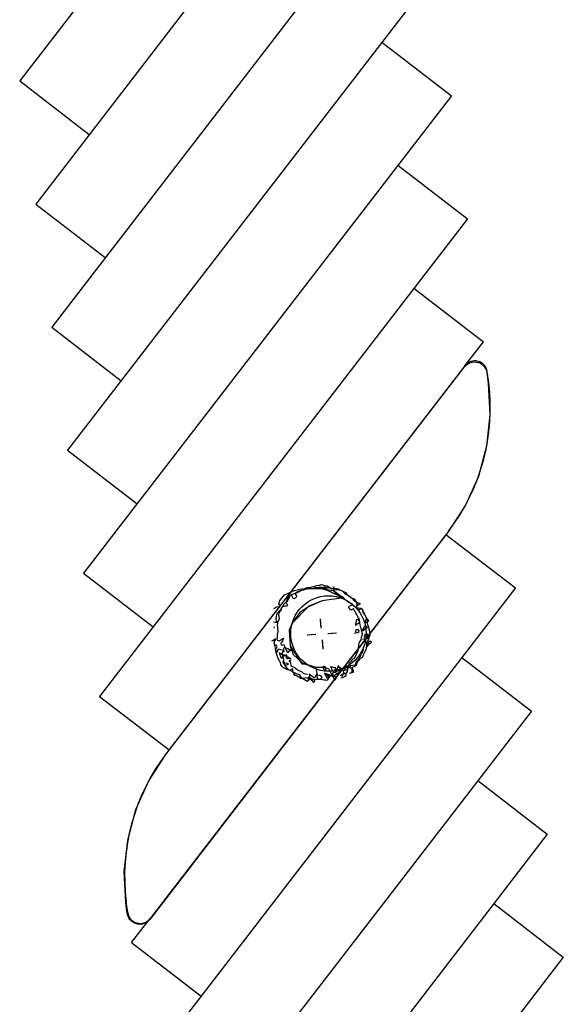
# Model space of a CAD drawing. Extents: x 446224 to 446791, y 446199 to 447379.
# Tile 78 of 113: x 446270 to 446292, y 447213 to 447252. Entities that reach past the tile are written whole.
import ezdxf

# ---------------------------------------------------------------- set-up
doc = ezdxf.new("R2010")
doc.units = 0
doc.header["$LTSCALE"] = 2
doc.header["$MEASUREMENT"] = 0
doc.layers.add('DB-Autohof', color=15, linetype='CONTINUOUS')

msp = doc.modelspace()

# ---------------------------------------------------------------- linework, layer by layer
at = {"layer": 'DB-Autohof', "linetype": 'Continuous'}
for p, q in [((446284.749, 447268.66), (446270.08, 447249.612)), ((446285.386, 447263.751), (446270.717, 447244.703)), ((446286.024, 447258.842), (446271.355, 447239.795)), ((446286.661, 447253.934), (446271.992, 447234.886)), ((446284.525, 447251.161), (446287.299, 447249.025)), ((446270.08, 447249.612), (446272.853, 447247.476)), ((446270.08, 447249.612), (446272.853, 447247.476)), ((446287.299, 447249.025), (446272.63, 447229.978)), ((446285.163, 447246.253), (446287.936, 447244.117)), ((446270.717, 447244.703), (446273.491, 447242.567)), ((446287.936, 447244.117), (446273.267, 447225.069)), ((446285.8, 447241.344), (446288.574, 447239.208)), ((446271.355, 447239.795), (446274.128, 447237.659)), ((446287.837, 447238.252), (446288.574, 447239.208)), ((446275.912, 447222.748), (446287.823, 447238.214)), ((446287.837, 447238.252), (446275.926, 447222.786)), ((446287.823, 447238.214), (446287.884, 447238.28)), ((446287.884, 447238.28), (446287.957, 447238.334)), ((446287.957, 447238.334), (446288.038, 447238.375)), ((446288.038, 447238.375), (446288.125, 447238.4)), ((446288.125, 447238.4), (446288.215, 447238.409)), ((446288.215, 447238.409), (446288.305, 447238.401)), ((446288.305, 447238.401), (446288.392, 447238.378)), ((446288.392, 447238.378), (446288.474, 447238.339)), ((446288.474, 447238.339), (446288.547, 447238.286)), ((446288.547, 447238.286), (446288.61, 447238.22)), ((446288.61, 447238.22), (446288.66, 447238.145)), ((446288.66, 447238.145), (446288.695, 447238.061)), ((446288.695, 447238.061), (446288.715, 447237.973)), ((446288.715, 447237.973), (446288.77, 447237.548)), ((446288.784, 447237.586), (446288.729, 447238.011)), ((446288.77, 447237.548), (446288.833, 447236.294)), ((446288.833, 447236.294), (446288.7, 447235.046)), ((446271.992, 447234.886), (446274.766, 447232.75)), ((446288.7, 447235.046), (446288.373, 447233.834)), ((446288.373, 447233.834), (446287.86, 447232.688)), ((446287.86, 447232.688), (446287.175, 447231.636)), ((446287.175, 447231.636), (446275.264, 447216.17)), ((446287.189, 447231.674), (446275.279, 447216.208)), ((446287.075, 447231.527), (446289.848, 447229.391)), ((446272.63, 447229.978), (446275.403, 447227.842)), ((446289.848, 447229.391), (446275.179, 447210.343)), ((446280.765, 447229.168), (446281.036, 447229.284)), ((446281.005, 447229.161), (446281.061, 447229.189)), ((446281.005, 447229.161), (446281.061, 447229.189)), ((446281.036, 447229.284), (446281.253, 447229.338)), ((446281.061, 447229.189), (446281.174, 447229.245)), ((446281.061, 447229.189), (446281.174, 447229.245)), ((446281.078, 447229.163), (446281.122, 447229.203)), ((446281.122, 447229.203), (446281.168, 447229.23)), ((446281.168, 447229.23), (446281.226, 447229.247)), ((446281.174, 447229.245), (446281.253, 447229.275)), ((446281.174, 447229.245), (446281.253, 447229.275)), ((446281.226, 447229.247), (446281.295, 447229.289)), ((446281.253, 447229.338), (446281.484, 447229.369)), ((446281.253, 447229.275), (446281.332, 447229.305)), ((446281.253, 447229.275), (446281.332, 447229.305)), ((446281.295, 447229.289), (446281.375, 447229.332)), ((446281.332, 447229.305), (446281.412, 447229.323)), ((446281.332, 447229.305), (446281.412, 447229.323)), ((446281.375, 447229.332), (446281.444, 447229.361)), ((446281.412, 447229.323), (446281.481, 447229.341)), ((446281.412, 447229.323), (446281.481, 447229.341)), ((446281.444, 447229.361), (446281.501, 447229.402)), ((446281.481, 447229.341), (446281.55, 447229.358)), ((446281.481, 447229.341), (446281.55, 447229.358)), ((446281.484, 447229.369), (446281.55, 447229.353)), ((446281.501, 447229.402), (446281.561, 447229.407)), ((446281.55, 447229.353), (446281.921, 447229.367)), ((446281.55, 447229.358), (446281.654, 447229.367)), ((446281.55, 447229.358), (446281.654, 447229.367)), ((446281.561, 447229.407), (446281.62, 447229.412)), ((446281.62, 447229.412), (446281.668, 447229.416)), ((446281.654, 447229.367), (446281.781, 447229.389)), ((446281.654, 447229.367), (446281.781, 447229.389)), ((446281.668, 447229.416), (446281.738, 447229.434)), ((446281.738, 447229.434), (446281.843, 447229.467)), ((446281.781, 447229.389), (446281.884, 447229.41)), ((446281.781, 447229.389), (446281.884, 447229.41)), ((446281.843, 447229.467), (446281.925, 447229.486)), ((446281.884, 447229.41), (446282.023, 447229.421)), ((446281.884, 447229.41), (446282.023, 447229.421)), ((446281.921, 447229.367), (446282.103, 447229.374)), ((446281.925, 447229.486), (446282.008, 447229.504)), ((446282.008, 447229.504), (446282.055, 447229.508)), ((446282.023, 447229.421), (446282.164, 447229.421)), ((446282.023, 447229.421), (446282.164, 447229.421)), ((446282.055, 447229.508), (446282.102, 447229.524)), ((446282.102, 447229.524), (446282.174, 447229.518)), ((446282.103, 447229.374), (446282.578, 447229.285)), ((446282.103, 447229.374), (446282.343, 447229.3)), ((446282.291, 447229.366), (446282.103, 447229.374)), ((446282.164, 447229.421), (446282.281, 447229.419)), ((446282.164, 447229.421), (446282.281, 447229.419)), ((446282.174, 447229.518), (446282.237, 447229.488)), ((446282.237, 447229.488), (446282.285, 447229.48)), ((446282.281, 447229.419), (446282.352, 447229.402)), ((446282.281, 447229.419), (446282.352, 447229.402)), ((446282.285, 447229.48), (446282.346, 447229.473)), ((446282.343, 447229.3), (446282.291, 447229.366)), ((446282.389, 447229.304), (446282.343, 447229.3)), ((446282.343, 447229.3), (446282.999, 447228.993)), ((446282.346, 447229.473), (446282.408, 447229.442)), ((446282.352, 447229.402), (446282.4, 447229.394)), ((446282.352, 447229.402), (446282.4, 447229.394)), ((446282.578, 447229.285), (446282.389, 447229.304)), ((446282.408, 447229.442), (446282.473, 447229.388)), ((446282.473, 447229.388), (446282.557, 447229.383)), ((446282.557, 447229.383), (446282.653, 447229.379)), ((446282.578, 447229.285), (446282.872, 447229.015)), ((446282.701, 447229.202), (446282.578, 447229.285)), ((446282.591, 447229.34), (446282.583, 447229.293)), ((446282.591, 447229.34), (446282.583, 447229.293)), ((446282.583, 447229.293), (446282.639, 447229.321)), ((446282.583, 447229.293), (446282.639, 447229.321)), ((446282.606, 447229.435), (446282.587, 447229.387)), ((446282.606, 447229.435), (446282.587, 447229.387)), ((446282.587, 447229.387), (446282.591, 447229.34)), ((446282.587, 447229.387), (446282.591, 447229.34)), ((446282.639, 447229.321), (446282.686, 447229.325)), ((446282.639, 447229.321), (446282.686, 447229.325)), ((446282.653, 447229.379), (446282.775, 447229.353)), ((446282.686, 447229.325), (446282.732, 447229.328)), ((446282.686, 447229.325), (446282.732, 447229.328)), ((446282.815, 447229.106), (446282.701, 447229.202)), ((446282.732, 447229.328), (446282.815, 447229.312)), ((446282.732, 447229.328), (446282.815, 447229.312)), ((446282.775, 447229.353), (446282.875, 447229.301)), ((446282.815, 447229.312), (446282.874, 447229.305)), ((446282.815, 447229.312), (446282.874, 447229.305)), ((446282.874, 447229.305), (446282.947, 447229.276)), ((446282.874, 447229.305), (446282.947, 447229.276)), ((446282.875, 447229.301), (446282.999, 447229.252)), ((446282.947, 447229.276), (446282.998, 447229.222)), ((446282.947, 447229.276), (446282.998, 447229.222)), ((446282.998, 447229.222), (446283.049, 447229.168)), ((446282.998, 447229.222), (446283.049, 447229.168)), ((446282.999, 447229.252), (446283.087, 447229.211)), ((446283.087, 447229.211), (446283.142, 447229.12)), ((446280.413, 447228.765), (446280.449, 447228.896)), ((446280.449, 447228.896), (446280.64, 447229.123)), ((446280.633, 447228.754), (446280.676, 447228.806)), ((446280.64, 447229.123), (446280.765, 447229.168)), ((446280.676, 447228.806), (446280.765, 447228.885)), ((446280.71, 447228.786), (446280.727, 447228.857)), ((446280.71, 447228.786), (446280.727, 447228.857)), ((446280.748, 447228.742), (446280.71, 447228.786)), ((446280.748, 447228.742), (446280.71, 447228.786)), ((446280.727, 447228.857), (446280.745, 447228.917)), ((446280.727, 447228.857), (446280.745, 447228.917)), ((446280.745, 447228.917), (446280.786, 447228.991)), ((446280.745, 447228.917), (446280.786, 447228.991)), ((446280.765, 447228.885), (446280.818, 447228.974)), ((446280.786, 447228.991), (446280.827, 447229.052)), ((446280.786, 447228.991), (446280.827, 447229.052)), ((446280.818, 447228.974), (446280.849, 447229.036)), ((446280.827, 447229.052), (446280.87, 447229.103)), ((446280.827, 447229.052), (446280.87, 447229.103)), ((446280.849, 447229.036), (446280.867, 447229.109)), ((446280.867, 447229.109), (446280.914, 447229.113)), ((446280.87, 447229.103), (446280.937, 447229.143)), ((446280.87, 447229.103), (446280.937, 447229.143)), ((446280.914, 447229.113), (446280.944, 447229.044)), ((446280.937, 447229.143), (446281.005, 447229.161)), ((446280.937, 447229.143), (446281.005, 447229.161)), ((446280.944, 447229.044), (446280.973, 447228.987)), ((446280.973, 447228.987), (446281.022, 447228.967)), ((446281.022, 447228.967), (446281.08, 447228.996)), ((446281.119, 447229.095), (446281.078, 447229.163)), ((446281.08, 447228.996), (446281.135, 447229.048)), ((446281.135, 447229.048), (446281.119, 447229.095)), ((446282.146, 447228.883), (446281.578, 447228.63)), ((446282.146, 447228.883), (446281.607, 447228.67)), ((446282.999, 447228.993), (446282.146, 447228.883)), ((446282.999, 447228.993), (446282.146, 447228.883)), ((446282.999, 447228.993), (446282.815, 447229.106)), ((446282.872, 447229.015), (446282.999, 447228.993)), ((446283.127, 447228.863), (446282.999, 447228.993)), ((446283.049, 447229.168), (446283.111, 447229.127)), ((446283.049, 447229.168), (446283.111, 447229.127)), ((446283.111, 447229.127), (446283.209, 447229.076)), ((446283.111, 447229.127), (446283.209, 447229.076)), ((446283.213, 447228.812), (446283.127, 447228.863)), ((446283.142, 447229.12), (446283.193, 447229.088)), ((446283.193, 447229.088), (446283.271, 447229.011)), ((446283.209, 447229.076), (446283.296, 447229.014)), ((446283.209, 447229.076), (446283.296, 447229.014)), ((446283.346, 447228.765), (446283.213, 447228.812)), ((446283.271, 447229.011), (446283.346, 447228.981)), ((446283.296, 447229.014), (446283.346, 447228.971)), ((446283.296, 447229.014), (446283.346, 447228.971)), ((446283.346, 447228.981), (446283.419, 447228.963)), ((446283.346, 447228.971), (446283.424, 447228.884)), ((446283.346, 447228.971), (446283.424, 447228.884)), ((446283.419, 447228.963), (446283.474, 447228.872)), ((446283.424, 447228.884), (446283.51, 447228.833)), ((446283.424, 447228.884), (446283.51, 447228.833)), ((446283.474, 447228.872), (446283.503, 447228.815)), ((446283.503, 447228.815), (446283.532, 447228.757)), ((446283.51, 447228.833), (446283.571, 447228.803)), ((446283.51, 447228.833), (446283.571, 447228.803)), ((446283.571, 447228.803), (446283.642, 447228.785)), ((446283.571, 447228.803), (446283.642, 447228.785)), ((446283.642, 447228.785), (446283.646, 447228.739)), ((446283.642, 447228.785), (446283.646, 447228.739)), ((446280.219, 447228.573), (446280.33, 447228.641)), ((446280.33, 447228.641), (446280.48, 447228.665)), ((446280.333, 447228.322), (446280.363, 447228.396)), ((446280.363, 447228.396), (446280.419, 447228.449)), ((446280.413, 447228.399), (446280.403, 447228.316)), ((446280.413, 447228.399), (446280.403, 447228.316)), ((446280.48, 447228.665), (446280.413, 447228.765)), ((446280.458, 447228.453), (446280.413, 447228.399)), ((446280.458, 447228.453), (446280.413, 447228.399)), ((446280.419, 447228.449), (446280.474, 447228.502)), ((446280.504, 447228.507), (446280.458, 447228.453)), ((446280.504, 447228.507), (446280.458, 447228.453)), ((446280.474, 447228.502), (446280.517, 447228.565)), ((446280.508, 447228.547), (446280.504, 447228.507)), ((446280.508, 447228.547), (446280.504, 447228.507)), ((446280.508, 447228.547), (446280.515, 447228.594)), ((446280.508, 447228.547), (446280.515, 447228.594)), ((446280.515, 447228.594), (446280.581, 447228.646)), ((446280.515, 447228.594), (446280.581, 447228.646)), ((446280.517, 447228.565), (446280.568, 447228.665)), ((446280.568, 447228.665), (446280.633, 447228.754)), ((446280.581, 447228.646), (446280.626, 447228.662)), ((446280.581, 447228.646), (446280.626, 447228.662)), ((446280.626, 447228.662), (446280.672, 447228.677)), ((446280.626, 447228.662), (446280.672, 447228.677)), ((446280.672, 447228.677), (446280.73, 447228.682)), ((446280.672, 447228.677), (446280.73, 447228.682)), ((446280.73, 447228.682), (446280.776, 447228.686)), ((446280.73, 447228.682), (446280.776, 447228.686)), ((446280.776, 447228.686), (446280.748, 447228.742)), ((446280.776, 447228.686), (446280.748, 447228.742)), ((446281.578, 447228.63), (446280.944, 447227.991)), ((446281.253, 447228.411), (446280.971, 447228.025)), ((446281.578, 447228.63), (446281.253, 447228.411)), ((446281.607, 447228.67), (446281.578, 447228.63)), ((446283.206, 447228.613), (446283.226, 447228.661)), ((446283.286, 447228.503), (446283.206, 447228.613)), ((446283.226, 447228.661), (446283.349, 447228.718)), ((446283.398, 447228.559), (446283.286, 447228.503)), ((446283.349, 447228.718), (446283.346, 447228.765)), ((446283.591, 447228.201), (446283.398, 447228.559)), ((446283.514, 447228.684), (446283.495, 447228.622)), ((446283.495, 447228.622), (446283.569, 447228.604)), ((446283.522, 447228.682), (446283.503, 447228.634)), ((446283.522, 447228.682), (446283.503, 447228.634)), ((446283.503, 447228.634), (446283.531, 447228.578)), ((446283.503, 447228.634), (446283.531, 447228.578)), ((446283.532, 447228.757), (446283.514, 447228.684)), ((446283.578, 447228.71), (446283.522, 447228.682)), ((446283.578, 447228.71), (446283.522, 447228.682)), ((446283.531, 447228.578), (446283.582, 447228.523)), ((446283.531, 447228.578), (446283.582, 447228.523)), ((446283.569, 447228.604), (446283.666, 447228.589)), ((446283.646, 447228.739), (446283.578, 447228.71)), ((446283.646, 447228.739), (446283.578, 447228.71)), ((446283.582, 447228.523), (446283.628, 447228.539)), ((446283.582, 447228.523), (446283.628, 447228.539)), ((446283.628, 447228.539), (446283.694, 447228.58)), ((446283.628, 447228.539), (446283.694, 447228.58)), ((446283.666, 447228.589), (446283.728, 447228.558)), ((446283.694, 447228.58), (446283.733, 447228.536)), ((446283.694, 447228.58), (446283.733, 447228.536)), ((446283.728, 447228.558), (446283.757, 447228.5)), ((446283.733, 447228.536), (446283.76, 447228.492)), ((446283.733, 447228.536), (446283.76, 447228.492)), ((446283.757, 447228.5), (446283.764, 447228.417)), ((446283.76, 447228.492), (446283.777, 447228.434)), ((446283.76, 447228.492), (446283.777, 447228.434)), ((446283.764, 447228.417), (446283.805, 447228.361)), ((446283.777, 447228.434), (446283.817, 447228.368)), ((446283.777, 447228.434), (446283.817, 447228.368)), ((446280.2, 447228.047), (446280.25, 447228.028)), ((446280.25, 447228.028), (446280.298, 447228.032)), ((446280.298, 447228.032), (446280.346, 447228.024)), ((446280.31, 447228.176), (446280.326, 447228.262)), ((446280.314, 447228.129), (446280.31, 447228.176)), ((446280.318, 447228.081), (446280.314, 447228.129)), ((446280.346, 447228.024), (446280.318, 447228.081)), ((446280.326, 447228.262), (446280.333, 447228.322)), ((446280.363, 447227.997), (446280.354, 447227.913)), ((446280.363, 447227.997), (446280.354, 447227.913)), ((446280.376, 447228.048), (446280.363, 447227.997)), ((446280.376, 447228.048), (446280.363, 447227.997)), ((446280.405, 447228.1), (446280.376, 447228.048)), ((446280.405, 447228.1), (446280.376, 447228.048)), ((446280.403, 447228.316), (446280.409, 447228.25)), ((446280.403, 447228.316), (446280.409, 447228.25)), ((446280.432, 447228.169), (446280.405, 447228.1)), ((446280.432, 447228.169), (446280.405, 447228.1)), ((446280.409, 447228.25), (446280.432, 447228.169)), ((446280.409, 447228.25), (446280.432, 447228.169)), ((446280.971, 447228.025), (446280.833, 447227.712)), ((446282.106, 447227.829), (446282.078, 447228.157)), ((446282.109, 447227.788), (446282.082, 447228.107)), ((446282.109, 447227.788), (446282.082, 447228.107)), ((446283.486, 447228.011), (446283.479, 447227.95)), ((446283.506, 447228.06), (446283.486, 447228.011)), ((446283.512, 447228.133), (446283.506, 447228.06)), ((446283.561, 447228.125), (446283.512, 447228.133)), ((446283.636, 447228.083), (446283.561, 447228.125)), ((446283.631, 447228.146), (446283.591, 447228.201)), ((446283.608, 447227.985), (446283.652, 447228.036)), ((446283.645, 447227.984), (446283.631, 447228.146)), ((446283.652, 447228.036), (446283.636, 447228.083)), ((446283.805, 447228.361), (446283.845, 447228.304)), ((446283.817, 447228.368), (446283.859, 447228.289)), ((446283.817, 447228.368), (446283.859, 447228.289)), ((446283.854, 447228.053), (446283.846, 447228.005)), ((446283.874, 447228.103), (446283.854, 447228.053)), ((446283.858, 447228.006), (446283.962, 447228.05)), ((446283.859, 447228.289), (446283.888, 447228.222)), ((446283.859, 447228.289), (446283.888, 447228.222)), ((446283.918, 447228.154), (446283.874, 447228.103)), ((446283.888, 447228.222), (446283.928, 447228.167)), ((446283.888, 447228.222), (446283.928, 447228.167)), ((446283.981, 447228.112), (446283.918, 447228.154)), ((446283.928, 447228.167), (446283.932, 447228.109)), ((446283.928, 447228.167), (446283.932, 447228.109)), ((446283.932, 447228.109), (446283.937, 447228.051)), ((446283.932, 447228.109), (446283.937, 447228.051)), ((446283.937, 447228.051), (446283.941, 447228.004)), ((446283.937, 447228.051), (446283.941, 447228.004)), ((446283.941, 447228.004), (446283.958, 447227.936)), ((446283.941, 447228.004), (446283.958, 447227.936)), ((446283.962, 447228.05), (446284.009, 447228.066)), ((446284.009, 447228.066), (446283.981, 447228.112)), ((446280.234, 447227.787), (446280.242, 447227.835)), ((446280.376, 447227.649), (446280.353, 447227.531)), ((446280.376, 447227.649), (446280.353, 447227.531)), ((446280.354, 447227.913), (446280.358, 447227.863)), ((446280.354, 447227.913), (446280.358, 447227.863)), ((446280.358, 447227.863), (446280.366, 447227.765)), ((446280.358, 447227.863), (446280.366, 447227.765)), ((446280.366, 447227.765), (446280.372, 447227.698)), ((446280.366, 447227.765), (446280.372, 447227.698)), ((446280.372, 447227.698), (446280.376, 447227.649)), ((446280.372, 447227.698), (446280.376, 447227.649)), ((446280.944, 447227.991), (446280.833, 447227.712)), ((446280.833, 447227.712), (446280.864, 447227.09)), ((446280.833, 447227.712), (446280.864, 447227.09)), ((446282.365, 447227.577), (446282.693, 447227.604)), ((446282.394, 447227.577), (446282.713, 447227.604)), ((446282.394, 447227.577), (446282.713, 447227.604)), ((446283.438, 447227.587), (446283.555, 447227.621)), ((446283.459, 447227.912), (446283.539, 447227.955)), ((446283.468, 447227.662), (446283.46, 447227.613)), ((446283.487, 447227.723), (446283.468, 447227.662)), ((446283.479, 447227.95), (446283.472, 447227.901)), ((446283.546, 447227.728), (446283.487, 447227.723)), ((446283.539, 447227.955), (446283.608, 447227.985)), ((446283.595, 447227.72), (446283.546, 447227.728)), ((446283.555, 447227.621), (446283.613, 447227.65)), ((446283.613, 447227.65), (446283.595, 447227.72)), ((446283.735, 447227.606), (446283.645, 447227.984)), ((446283.72, 447227.659), (446283.815, 447227.81)), ((446283.75, 447227.56), (446283.735, 447227.606)), ((446283.822, 447227.727), (446283.778, 447227.676)), ((446283.815, 447227.81), (446283.834, 447227.872)), ((446283.89, 447227.769), (446283.822, 447227.727)), ((446283.834, 447227.872), (446283.88, 447227.888)), ((446283.88, 447227.888), (446283.92, 447227.843)), ((446283.936, 447227.797), (446283.89, 447227.769)), ((446283.92, 447227.843), (446283.936, 447227.797)), ((446283.958, 447227.936), (446283.99, 447227.833)), ((446283.958, 447227.936), (446283.99, 447227.833)), ((446283.99, 447227.833), (446284.009, 447227.753)), ((446283.99, 447227.833), (446284.009, 447227.753)), ((446284.009, 447227.753), (446284.027, 447227.673)), ((446284.009, 447227.753), (446284.027, 447227.673)), ((446284.027, 447227.673), (446284.031, 447227.626)), ((446284.027, 447227.673), (446284.031, 447227.626)), ((446284.031, 447227.626), (446284.047, 447227.581)), ((446284.031, 447227.626), (446284.047, 447227.581)), ((446280.301, 447227.365), (446280.126, 447227.267)), ((446280.247, 447227.201), (446280.226, 447227.307)), ((446280.231, 447227.209), (446280.301, 447227.365)), ((446280.346, 447227.414), (446280.333, 447227.363)), ((446280.346, 447227.414), (446280.333, 447227.363)), ((446280.333, 447227.363), (446280.354, 447227.315)), ((446280.333, 447227.363), (446280.354, 447227.315)), ((446280.353, 447227.531), (446280.342, 447227.464)), ((446280.353, 447227.531), (446280.342, 447227.464)), ((446280.342, 447227.464), (446280.346, 447227.414)), ((446280.342, 447227.464), (446280.346, 447227.414)), ((446280.354, 447227.315), (446280.423, 447227.288)), ((446280.354, 447227.315), (446280.423, 447227.288)), ((446280.423, 447227.288), (446280.551, 447227.348)), ((446280.423, 447227.288), (446280.551, 447227.348)), ((446280.527, 447227.23), (446280.498, 447227.178)), ((446280.527, 447227.23), (446280.498, 447227.178)), ((446280.556, 447227.282), (446280.527, 447227.23)), ((446280.556, 447227.282), (446280.527, 447227.23)), ((446280.551, 447227.348), (446280.597, 447227.385)), ((446280.551, 447227.348), (446280.597, 447227.385)), ((446280.597, 447227.385), (446280.556, 447227.282)), ((446280.597, 447227.385), (446280.556, 447227.282)), ((446281.863, 447227.535), (446281.543, 447227.508)), ((446281.863, 447227.535), (446281.543, 447227.508)), ((446281.89, 447227.537), (446281.562, 447227.51)), ((446282.148, 447227.325), (446282.174, 447227.005)), ((446282.148, 447227.325), (446282.174, 447227.005)), ((446282.149, 447227.285), (446282.176, 447226.957)), ((446283.617, 447227.199), (446283.7, 447227.322)), ((446283.7, 447227.322), (446283.714, 447227.429)), ((446283.714, 447227.429), (446283.744, 447227.49)), ((446283.744, 447227.49), (446283.75, 447227.56)), ((446283.746, 447227.349), (446283.864, 447227.359)), ((446283.831, 447227.476), (446283.814, 447227.391)), ((446283.85, 447227.538), (446283.831, 447227.476)), ((446283.907, 447227.566), (446283.85, 447227.538)), ((446283.864, 447227.359), (446283.947, 447227.378)), ((446283.959, 447227.523), (446283.907, 447227.566)), ((446283.913, 447227.219), (446283.908, 447227.137)), ((446283.913, 447227.219), (446283.908, 447227.137)), ((446283.966, 447227.282), (446283.913, 447227.219)), ((446283.966, 447227.282), (446283.913, 447227.219)), ((446283.947, 447227.378), (446283.978, 447227.429)), ((446283.978, 447227.429), (446283.959, 447227.523)), ((446283.996, 447227.343), (446283.966, 447227.282)), ((446283.996, 447227.343), (446283.966, 447227.282)), ((446283.984, 447227.213), (446283.966, 447227.152)), ((446284.004, 447227.263), (446283.984, 447227.213)), ((446284.003, 447227.402), (446283.996, 447227.343)), ((446284.003, 447227.402), (446283.996, 447227.343)), ((446284.011, 447227.449), (446284.003, 447227.402)), ((446284.011, 447227.449), (446284.003, 447227.402)), ((446284.052, 447227.267), (446284.004, 447227.263)), ((446284.041, 447227.51), (446284.011, 447227.449)), ((446284.041, 447227.51), (446284.011, 447227.449)), ((446284.047, 447227.581), (446284.041, 447227.51)), ((446284.047, 447227.581), (446284.041, 447227.51)), ((446284.115, 447227.224), (446284.052, 447227.267)), ((446284.059, 447227.184), (446284.115, 447227.224)), ((446280.257, 447227.095), (446280.231, 447227.209)), ((446280.27, 447227.071), (446280.247, 447227.201)), ((446280.321, 447227.117), (446280.257, 447227.095)), ((446280.279, 447226.964), (446280.27, 447227.071)), ((446280.297, 447226.893), (446280.279, 447226.964)), ((446280.315, 447226.823), (446280.297, 447226.893)), ((446280.302, 447226.95), (446280.343, 447227.053)), ((446280.33, 447226.819), (446280.302, 447226.95)), ((446280.334, 447226.741), (446280.315, 447226.823)), ((446280.343, 447227.053), (446280.321, 447227.117)), ((446280.388, 447226.952), (446280.33, 447226.819)), ((446280.603, 447226.9), (446280.388, 447226.952)), ((446280.498, 447227.178), (446280.502, 447227.128)), ((446280.498, 447227.178), (446280.502, 447227.128)), ((446280.502, 447227.128), (446280.553, 447227.116)), ((446280.502, 447227.128), (446280.553, 447227.116)), ((446280.543, 447226.781), (446280.603, 447226.9)), ((446280.553, 447227.116), (446280.618, 447227.138)), ((446280.553, 447227.116), (446280.618, 447227.138)), ((446280.628, 447227.022), (446280.599, 447226.97)), ((446280.628, 447227.022), (446280.599, 447226.97)), ((446280.599, 447226.97), (446280.604, 447226.904)), ((446280.599, 447226.97), (446280.604, 447226.904)), ((446280.604, 447226.904), (446280.626, 447226.84)), ((446280.604, 447226.904), (446280.626, 447226.84)), ((446280.618, 447227.138), (446280.64, 447227.073)), ((446280.618, 447227.138), (446280.64, 447227.073)), ((446280.64, 447227.073), (446280.628, 447227.022)), ((446280.64, 447227.073), (446280.628, 447227.022)), ((446280.668, 447227.03), (446280.685, 447226.973)), ((446280.668, 447227.03), (446280.685, 447226.973)), ((446280.685, 447226.973), (446280.713, 447226.917)), ((446280.685, 447226.973), (446280.713, 447226.917)), ((446280.779, 447226.958), (446280.707, 447226.987)), ((446280.779, 447226.958), (446280.707, 447226.987)), ((446280.713, 447226.917), (446280.728, 447226.871)), ((446280.713, 447226.917), (446280.728, 447226.871)), ((446280.728, 447226.871), (446280.744, 447226.826)), ((446280.728, 447226.871), (446280.744, 447226.826)), ((446280.744, 447226.826), (446280.791, 447226.818)), ((446280.744, 447226.826), (446280.791, 447226.818)), ((446280.84, 447226.928), (446280.779, 447226.958)), ((446280.84, 447226.928), (446280.779, 447226.958)), ((446280.791, 447226.818), (446280.822, 447226.868)), ((446280.791, 447226.818), (446280.822, 447226.868)), ((446280.822, 447226.868), (446280.899, 447226.921)), ((446280.822, 447226.868), (446280.899, 447226.921)), ((446280.899, 447226.921), (446280.84, 447226.928)), ((446280.899, 447226.921), (446280.84, 447226.928)), ((446280.864, 447227.09), (446281.334, 447226.366)), ((446280.864, 447227.09), (446280.989, 447226.736)), ((446283.445, 447226.6), (446283.583, 447226.904)), ((446283.583, 447226.904), (446283.617, 447227.199)), ((446283.758, 447226.853), (446283.741, 447226.81)), ((446283.765, 447226.896), (446283.758, 447226.853)), ((446283.78, 447226.97), (446283.765, 447226.896)), ((446283.829, 447226.827), (446283.781, 447226.706)), ((446283.829, 447226.827), (446283.781, 447226.706)), ((446283.88, 447226.924), (446283.829, 447226.827)), ((446283.88, 447226.924), (446283.829, 447226.827)), ((446283.905, 447227.043), (446283.88, 447226.924)), ((446283.905, 447227.043), (446283.88, 447226.924)), ((446283.882, 447227.001), (446284.059, 447227.184)), ((446283.908, 447227.137), (446283.905, 447227.043)), ((446283.908, 447227.137), (446283.905, 447227.043)), ((446283.935, 447227.09), (446283.915, 447227.04)), ((446283.966, 447227.152), (446283.935, 447227.09)), ((446280.364, 447226.659), (446280.334, 447226.741)), ((446280.395, 447226.578), (446280.364, 447226.659)), ((446280.453, 447226.463), (446280.395, 447226.578)), ((446280.423, 447226.815), (446280.439, 447226.758)), ((446280.423, 447226.815), (446280.439, 447226.758)), ((446280.439, 447226.758), (446280.467, 447226.702)), ((446280.439, 447226.758), (446280.467, 447226.702)), ((446280.482, 447226.405), (446280.453, 447226.463)), ((446280.534, 447226.743), (446280.462, 447226.772)), ((446280.534, 447226.743), (446280.462, 447226.772)), ((446280.467, 447226.702), (446280.483, 447226.657)), ((446280.467, 447226.702), (446280.483, 447226.657)), ((446280.483, 447226.657), (446280.498, 447226.611)), ((446280.483, 447226.657), (446280.498, 447226.611)), ((446280.498, 447226.611), (446280.546, 447226.604)), ((446280.498, 447226.611), (446280.546, 447226.604)), ((446280.595, 447226.713), (446280.534, 447226.743)), ((446280.595, 447226.713), (446280.534, 447226.743)), ((446280.61, 447226.52), (446280.543, 447226.781)), ((446280.546, 447226.604), (446280.577, 447226.653)), ((446280.546, 447226.604), (446280.577, 447226.653)), ((446280.577, 447226.653), (446280.654, 447226.706)), ((446280.577, 447226.653), (446280.654, 447226.706)), ((446280.587, 447226.427), (446280.61, 447226.52)), ((446280.738, 447226.206), (446280.587, 447226.427)), ((446280.654, 447226.706), (446280.595, 447226.713)), ((446280.654, 447226.706), (446280.595, 447226.713)), ((446280.606, 447226.471), (446280.642, 447226.322)), ((446280.606, 447226.471), (446280.642, 447226.322)), ((446280.66, 447226.382), (446280.622, 447226.425)), ((446280.66, 447226.382), (446280.622, 447226.425)), ((446280.681, 447226.739), (446280.733, 447226.673)), ((446280.681, 447226.739), (446280.733, 447226.673)), ((446280.711, 447226.66), (446280.695, 447226.705)), ((446280.711, 447226.66), (446280.695, 447226.705)), ((446280.715, 447226.613), (446280.711, 447226.66)), ((446280.715, 447226.613), (446280.711, 447226.66)), ((446280.743, 447226.557), (446280.715, 447226.613)), ((446280.743, 447226.557), (446280.715, 447226.613)), ((446280.733, 447226.673), (446280.819, 447226.622)), ((446280.733, 447226.673), (446280.819, 447226.622)), ((446280.8, 447226.574), (446280.743, 447226.557)), ((446280.8, 447226.574), (446280.743, 447226.557)), ((446280.846, 447226.578), (446280.8, 447226.574)), ((446280.846, 447226.578), (446280.8, 447226.574)), ((446280.819, 447226.622), (446280.893, 447226.582)), ((446280.819, 447226.622), (446280.893, 447226.582)), ((446280.832, 447226.463), (446280.868, 447226.517)), ((446280.832, 447226.463), (446280.868, 447226.517)), ((446280.884, 447226.447), (446280.832, 447226.463)), ((446280.884, 447226.447), (446280.832, 447226.463)), ((446280.893, 447226.582), (446280.846, 447226.578)), ((446280.893, 447226.582), (446280.846, 447226.578)), ((446280.868, 447226.517), (446280.907, 447226.54)), ((446280.868, 447226.517), (446280.907, 447226.54)), ((446280.92, 447226.257), (446280.884, 447226.447)), ((446280.92, 447226.257), (446280.884, 447226.447)), ((446280.989, 447226.736), (446281.344, 447226.407)), ((446283.25, 447226.42), (446283.325, 447226.496)), ((446283.325, 447226.496), (446283.356, 447226.546)), ((446283.356, 447226.546), (446283.445, 447226.6)), ((446283.491, 447226.435), (446283.459, 447226.318)), ((446283.539, 447226.481), (446283.491, 447226.435)), ((446283.546, 447226.441), (446283.517, 447226.368)), ((446283.546, 447226.441), (446283.517, 447226.368)), ((446283.596, 447226.548), (446283.539, 447226.481)), ((446283.621, 447226.517), (446283.546, 447226.441)), ((446283.621, 447226.517), (446283.546, 447226.441)), ((446283.631, 447226.634), (446283.596, 447226.548)), ((446283.652, 447226.566), (446283.621, 447226.517)), ((446283.652, 447226.566), (446283.621, 447226.517)), ((446283.667, 447226.7), (446283.631, 447226.634)), ((446283.741, 447226.621), (446283.652, 447226.566)), ((446283.741, 447226.621), (446283.652, 447226.566)), ((446283.683, 447226.753), (446283.667, 447226.7)), ((446283.741, 447226.81), (446283.683, 447226.753)), ((446283.781, 447226.706), (446283.741, 447226.621)), ((446283.781, 447226.706), (446283.741, 447226.621)), ((446287.712, 447226.619), (446290.486, 447224.483)), ((446280.499, 447226.335), (446280.482, 447226.405)), ((446280.541, 447226.267), (446280.499, 447226.335)), ((446280.593, 447226.223), (446280.541, 447226.267)), ((446280.656, 447226.18), (446280.593, 447226.223)), ((446280.642, 447226.322), (446280.712, 447226.328)), ((446280.642, 447226.322), (446280.712, 447226.328)), ((446280.732, 447226.139), (446280.656, 447226.18)), ((446280.73, 447226.388), (446280.66, 447226.382)), ((446280.73, 447226.388), (446280.66, 447226.382)), ((446280.712, 447226.328), (446280.757, 447226.343)), ((446280.712, 447226.328), (446280.757, 447226.343)), ((446280.802, 447226.37), (446280.73, 447226.388)), ((446280.802, 447226.37), (446280.73, 447226.388)), ((446280.793, 447226.12), (446280.732, 447226.139)), ((446280.81, 447226.123), (446280.738, 447226.206)), ((446280.757, 447226.343), (446280.802, 447226.37)), ((446280.757, 447226.343), (446280.802, 447226.37)), ((446280.866, 447226.102), (446280.793, 447226.12)), ((446281.07, 447225.996), (446280.81, 447226.123)), ((446280.911, 447226.142), (446280.866, 447226.102)), ((446280.968, 447226.171), (446280.911, 447226.142)), ((446281.034, 447226.226), (446280.92, 447226.257)), ((446281.034, 447226.226), (446280.92, 447226.257)), ((446280.972, 447226.123), (446280.968, 447226.171)), ((446280.977, 447226.063), (446280.972, 447226.123)), ((446280.993, 447226.017), (446280.977, 447226.063)), ((446281.079, 447226.179), (446281.034, 447226.226)), ((446281.079, 447226.179), (446281.034, 447226.226)), ((446281.145, 447226.124), (446281.079, 447226.179)), ((446281.145, 447226.124), (446281.079, 447226.179)), ((446281.229, 447226.09), (446281.145, 447226.124)), ((446281.229, 447226.09), (446281.145, 447226.124)), ((446281.292, 447226.055), (446281.229, 447226.09)), ((446281.292, 447226.055), (446281.229, 447226.09)), ((446281.345, 447226.039), (446281.292, 447226.055)), ((446281.345, 447226.039), (446281.292, 447226.055)), ((446281.334, 447226.366), (446281.415, 447226.36)), ((446281.344, 447226.407), (446281.886, 447226.236)), ((446281.4, 447225.982), (446281.345, 447226.039)), ((446281.4, 447225.982), (446281.345, 447226.039)), ((446281.415, 447226.36), (446281.886, 447226.236)), ((446281.886, 447226.236), (446282.178, 447226.237)), ((446281.886, 447226.236), (446281.931, 447225.983)), ((446282.158, 447226.278), (446282.191, 447226.164)), ((446282.158, 447226.278), (446282.191, 447226.164)), ((446282.178, 447226.237), (446282.393, 447226.185)), ((446282.23, 447226.249), (446282.183, 447226.257)), ((446282.23, 447226.249), (446282.183, 447226.257)), ((446282.191, 447226.164), (446282.219, 447226.108)), ((446282.191, 447226.164), (446282.219, 447226.108)), ((446282.219, 447226.108), (446282.287, 447226.125)), ((446282.219, 447226.108), (446282.287, 447226.125)), ((446282.29, 447226.231), (446282.23, 447226.249)), ((446282.29, 447226.231), (446282.23, 447226.249)), ((446282.287, 447226.125), (446282.295, 447226.173)), ((446282.287, 447226.125), (446282.295, 447226.173)), ((446282.295, 447226.173), (446282.29, 447226.231)), ((446282.295, 447226.173), (446282.29, 447226.231)), ((446282.393, 447226.185), (446282.56, 447225.86)), ((446282.512, 447226.237), (446282.464, 447226.245)), ((446282.512, 447226.237), (446282.464, 447226.245)), ((446282.475, 447226.258), (446282.516, 447226.179)), ((446282.475, 447226.258), (446282.516, 447226.179)), ((446282.571, 447226.231), (446282.512, 447226.237)), ((446282.571, 447226.231), (446282.512, 447226.237)), ((446282.516, 447226.179), (446282.545, 447226.112)), ((446282.516, 447226.179), (446282.545, 447226.112)), ((446282.545, 447226.112), (446282.596, 447226.069)), ((446282.545, 447226.112), (446282.596, 447226.069)), ((446282.619, 447226.211), (446282.571, 447226.231)), ((446282.619, 447226.211), (446282.571, 447226.231)), ((446282.596, 447226.069), (446282.641, 447226.085)), ((446282.596, 447226.069), (446282.641, 447226.085)), ((446282.689, 447226.206), (446282.619, 447226.211)), ((446282.689, 447226.206), (446282.619, 447226.211)), ((446282.641, 447226.085), (446282.682, 447226.158)), ((446282.641, 447226.085), (446282.682, 447226.158)), ((446282.667, 447226.06), (446282.725, 447226.076)), ((446282.682, 447226.158), (446282.689, 447226.206)), ((446282.682, 447226.158), (446282.689, 447226.206)), ((446282.741, 447226.174), (446282.711, 447226.099)), ((446282.725, 447226.076), (446282.783, 447226.105)), ((446282.772, 447226.236), (446282.741, 447226.174)), ((446282.779, 447226.297), (446282.772, 447226.236)), ((446282.833, 447226.217), (446282.779, 447226.297)), ((446282.783, 447226.105), (446282.829, 447226.121)), ((446282.808, 447225.974), (446282.871, 447226.201)), ((446282.829, 447226.121), (446282.876, 447226.137)), ((446282.884, 447226.186), (446282.833, 447226.217)), ((446282.871, 447226.201), (446283.002, 447226.166)), ((446282.876, 447226.137), (446282.884, 447226.186)), ((446282.965, 447226.073), (446283.033, 447226.126)), ((446282.999, 447226.045), (446282.992, 447225.985)), ((446283.053, 447225.966), (446282.999, 447226.045)), ((446283.047, 447226.103), (446283, 447226.087)), ((446283.002, 447226.166), (446283.203, 447226.276)), ((446283.033, 447226.126), (446283.085, 447226.214)), ((446283.094, 447226.107), (446283.047, 447226.103)), ((446283.085, 447226.214), (446283.127, 447226.29)), ((446283.152, 447226.136), (446283.094, 447226.107)), ((446283.134, 447226.056), (446283.104, 447225.995)), ((446283.134, 447226.056), (446283.104, 447225.995)), ((446283.127, 447226.29), (446283.131, 447226.242)), ((446283.131, 447226.242), (446283.135, 447226.195)), ((446283.15, 447226.151), (446283.134, 447226.056)), ((446283.15, 447226.151), (446283.134, 447226.056)), ((446283.135, 447226.195), (446283.152, 447226.136)), ((446283.167, 447226.222), (446283.15, 447226.151)), ((446283.167, 447226.222), (446283.15, 447226.151)), ((446283.227, 447226.204), (446283.167, 447226.222)), ((446283.227, 447226.204), (446283.167, 447226.222)), ((446283.193, 447226.265), (446283.169, 447226.304)), ((446283.248, 447226.227), (446283.193, 447226.265)), ((446283.203, 447226.276), (446283.25, 447226.42)), ((446283.299, 447226.186), (446283.227, 447226.204)), ((446283.299, 447226.186), (446283.227, 447226.204)), ((446283.24, 447225.996), (446283.393, 447226.033)), ((446283.265, 447226.281), (446283.248, 447226.227)), ((446283.459, 447226.318), (446283.265, 447226.281)), ((446283.332, 447226.052), (446283.287, 447226.012)), ((446283.355, 447226.214), (446283.299, 447226.186)), ((446283.355, 447226.214), (446283.299, 447226.186)), ((446283.343, 447226.196), (446283.326, 447226.123)), ((446283.326, 447226.123), (446283.332, 447226.052)), ((446283.371, 447226.151), (446283.343, 447226.196)), ((446283.411, 447226.242), (446283.355, 447226.214)), ((446283.411, 447226.242), (446283.355, 447226.214)), ((446283.387, 447226.104), (446283.371, 447226.151)), ((446283.393, 447226.033), (446283.387, 447226.104)), ((446283.5, 447226.297), (446283.411, 447226.242)), ((446283.5, 447226.297), (446283.411, 447226.242)), ((446283.517, 447226.368), (446283.5, 447226.297)), ((446283.517, 447226.368), (446283.5, 447226.297)), ((446281.009, 447225.97), (446280.993, 447226.017)), ((446281.063, 447225.903), (446281.009, 447225.97)), ((446281.111, 447225.895), (446281.063, 447225.903)), ((446281.104, 447225.962), (446281.07, 447225.996)), ((446281.259, 447225.924), (446281.104, 447225.962)), ((446281.111, 447225.895), (446281.152, 447225.891)), ((446281.152, 447225.891), (446281.207, 447225.844)), ((446281.207, 447225.844), (446281.262, 447225.798)), ((446281.328, 447225.792), (446281.259, 447225.924)), ((446281.262, 447225.798), (446281.348, 447225.788)), ((446281.549, 447225.659), (446281.328, 447225.792)), ((446281.348, 447225.788), (446281.416, 447225.794)), ((446281.442, 447225.966), (446281.4, 447225.982)), ((446281.442, 447225.966), (446281.4, 447225.982)), ((446281.416, 447225.794), (446281.499, 447225.818)), ((446281.483, 447225.959), (446281.442, 447225.966)), ((446281.483, 447225.959), (446281.442, 447225.966)), ((446281.556, 447225.945), (446281.483, 447225.959)), ((446281.556, 447225.945), (446281.483, 447225.959)), ((446281.499, 447225.818), (446281.57, 447225.789)), ((446281.657, 447225.761), (446281.549, 447225.659)), ((446281.57, 447225.789), (446281.623, 447225.76)), ((446281.586, 447225.845), (446281.764, 447225.673)), ((446281.586, 447225.845), (446281.764, 447225.673)), ((446281.623, 447225.76), (446281.675, 447225.747)), ((446281.672, 447225.793), (446281.624, 447225.813)), ((446281.672, 447225.793), (446281.624, 447225.813)), ((446281.629, 447225.957), (446281.657, 447225.761)), ((446281.841, 447225.8), (446281.629, 447225.957)), ((446281.733, 447225.763), (446281.672, 447225.793)), ((446281.733, 447225.763), (446281.672, 447225.793)), ((446281.675, 447225.747), (446281.761, 447225.737)), ((446281.793, 447225.745), (446281.733, 447225.763)), ((446281.793, 447225.745), (446281.733, 447225.763)), ((446281.761, 447225.737), (446281.812, 447225.742)), ((446281.764, 447225.673), (446281.804, 447225.617)), ((446281.764, 447225.673), (446281.804, 447225.617)), ((446281.842, 447225.726), (446281.793, 447225.745)), ((446281.842, 447225.726), (446281.793, 447225.745)), ((446281.804, 447225.617), (446281.846, 447225.679)), ((446281.804, 447225.617), (446281.846, 447225.679)), ((446281.812, 447225.742), (446281.913, 447225.75)), ((446281.931, 447225.983), (446281.841, 447225.8)), ((446281.846, 447225.679), (446281.842, 447225.726)), ((446281.846, 447225.679), (446281.842, 447225.726)), ((446281.913, 447225.75), (446281.981, 447225.756)), ((446281.926, 447225.978), (446281.935, 447225.862)), ((446281.926, 447225.978), (446281.935, 447225.862)), ((446281.935, 447225.862), (446281.954, 447225.782)), ((446281.935, 447225.862), (446281.954, 447225.782)), ((446281.954, 447225.782), (446282.003, 447225.751)), ((446281.954, 447225.782), (446282.003, 447225.751)), ((446282.049, 447225.895), (446281.966, 447225.911)), ((446282.049, 447225.895), (446281.966, 447225.911)), ((446281.981, 447225.756), (446282.032, 447225.76)), ((446282.003, 447225.751), (446282.095, 447225.77)), ((446282.003, 447225.751), (446282.095, 447225.77)), ((446282.032, 447225.76), (446282.153, 447225.736)), ((446282.109, 447225.877), (446282.049, 447225.895)), ((446282.109, 447225.877), (446282.049, 447225.895)), ((446282.095, 447225.77), (446282.137, 447225.821)), ((446282.095, 447225.77), (446282.137, 447225.821)), ((446282.137, 447225.821), (446282.109, 447225.877)), ((446282.137, 447225.821), (446282.109, 447225.877)), ((446282.153, 447225.736), (446282.222, 447225.725)), ((446282.222, 447225.725), (446282.273, 447225.729)), ((446282.227, 447226.003), (446282.375, 447225.911)), ((446282.227, 447226.003), (446282.375, 447225.911)), ((446282.294, 447225.904), (446282.244, 447225.946)), ((446282.294, 447225.904), (446282.244, 447225.946)), ((446282.273, 447225.729), (446282.325, 447225.716)), ((446282.335, 447225.837), (446282.294, 447225.904)), ((446282.335, 447225.837), (446282.294, 447225.904)), ((446282.303, 447225.987), (446282.408, 447225.945)), ((446282.341, 447225.939), (446282.303, 447225.987)), ((446282.325, 447225.716), (446282.374, 447225.737)), ((446282.362, 447225.793), (446282.335, 447225.837)), ((446282.362, 447225.793), (446282.335, 447225.837)), ((446282.403, 447225.808), (446282.341, 447225.939)), ((446282.407, 447225.808), (446282.362, 447225.793)), ((446282.407, 447225.808), (446282.362, 447225.793)), ((446282.374, 447225.737), (446282.403, 447225.808)), ((446282.375, 447225.911), (446282.435, 447225.892)), ((446282.375, 447225.911), (446282.435, 447225.892)), ((446282.451, 447225.847), (446282.407, 447225.808)), ((446282.451, 447225.847), (446282.407, 447225.808)), ((446282.408, 447225.945), (446282.462, 447225.915)), ((446282.435, 447225.892), (446282.451, 447225.847)), ((446282.435, 447225.892), (446282.451, 447225.847)), ((446282.462, 447225.915), (446282.515, 447225.885)), ((446282.515, 447225.885), (446282.566, 447225.89)), ((446282.556, 447226.008), (446282.622, 447226.031)), ((446282.579, 447225.942), (446282.556, 447226.008)), ((446282.56, 447225.86), (446282.671, 447225.939)), ((446282.612, 447225.872), (446282.565, 447225.88)), ((446282.612, 447225.872), (446282.565, 447225.88)), ((446282.566, 447225.89), (446282.579, 447225.942)), ((446282.566, 447225.868), (446282.609, 447225.767)), ((446282.566, 447225.868), (446282.609, 447225.767)), ((446282.609, 447225.767), (446282.625, 447225.721)), ((446282.609, 447225.767), (446282.625, 447225.721)), ((446282.661, 447225.853), (446282.612, 447225.872)), ((446282.661, 447225.853), (446282.612, 447225.872)), ((446282.622, 447226.031), (446282.675, 447226.018)), ((446282.625, 447225.721), (446282.669, 447225.748)), ((446282.625, 447225.721), (446282.669, 447225.748)), ((446282.711, 447225.81), (446282.661, 447225.853)), ((446282.711, 447225.81), (446282.661, 447225.853)), ((446282.669, 447225.748), (446282.711, 447225.81)), ((446282.669, 447225.748), (446282.711, 447225.81)), ((446282.671, 447225.939), (446282.808, 447225.974)), ((446282.675, 447226.018), (446282.728, 447225.988)), ((446282.728, 447225.988), (446282.796, 447225.994)), ((446282.796, 447225.994), (446282.862, 447226.017)), ((446282.912, 447225.92), (446282.857, 447225.881)), ((446282.912, 447225.92), (446282.857, 447225.881)), ((446282.887, 447225.808), (446282.945, 447225.825)), ((446282.967, 447225.96), (446282.912, 447225.92)), ((446282.967, 447225.96), (446282.912, 447225.92)), ((446282.961, 447225.922), (446282.932, 447225.848)), ((446282.945, 447225.825), (446283.003, 447225.854)), ((446282.992, 447225.985), (446282.961, 447225.922)), ((446283.048, 447225.967), (446282.967, 447225.96)), ((446283.048, 447225.967), (446282.967, 447225.96)), ((446283.003, 447225.854), (446283.049, 447225.87)), ((446283.104, 447225.995), (446283.048, 447225.967)), ((446283.104, 447225.995), (446283.048, 447225.967)), ((446283.049, 447225.87), (446283.096, 447225.886)), ((446283.104, 447225.934), (446283.053, 447225.966)), ((446283.096, 447225.886), (446283.104, 447225.934)), ((446273.267, 447225.069), (446276.041, 447222.933)), ((446290.486, 447224.483), (446275.817, 447205.435)), ((446275.226, 447221.696), (446275.912, 447222.748)), ((446274.714, 447220.55), (446275.226, 447221.696)), ((446288.35, 447221.71), (446291.123, 447219.574)), ((446274.387, 447219.338), (446274.714, 447220.55)), ((446291.123, 447219.574), (446276.454, 447200.526)), ((446274.253, 447218.09), (446274.387, 447219.338)), ((446274.317, 447216.836), (446274.253, 447218.09)), ((446274.372, 447216.411), (446274.317, 447216.836)), ((446274.387, 447216.449), (446274.331, 447216.874)), ((446288.987, 447216.802), (446291.761, 447214.666)), ((446274.392, 447216.323), (446274.372, 447216.411)), ((446274.427, 447216.239), (446274.392, 447216.323)), ((446274.477, 447216.164), (446274.427, 447216.239)), ((446274.54, 447216.098), (446274.477, 447216.164)), ((446274.613, 447216.045), (446274.54, 447216.098)), ((446274.542, 447215.252), (446275.279, 447216.208)), ((446274.695, 447216.006), (446274.613, 447216.045)), ((446274.782, 447215.983), (446274.695, 447216.006)), ((446274.872, 447215.975), (446274.782, 447215.983)), ((446274.962, 447215.984), (446274.872, 447215.975)), ((446275.049, 447216.009), (446274.962, 447215.984)), ((446275.13, 447216.05), (446275.049, 447216.009)), ((446275.203, 447216.104), (446275.13, 447216.05)), ((446275.264, 447216.17), (446275.203, 447216.104)), ((446274.542, 447215.252), (446277.316, 447213.116)), ((446291.761, 447214.666), (446277.092, 447195.618))]:
    msp.add_line(p, q, dxfattribs=at)
msp.add_circle((446282.394, 447227.577), 1.505, dxfattribs=at)
for centre, radius, start, end in [((446288.233, 447237.947), 0.5, 7.3996, 142.3996), ((446280.851, 447236.556), 8, 322.3996, 7.3996), ((446282.265, 447217.905), 8, 142.3996, 187.3996), ((446274.882, 447216.513), 0.5, 187.3996, 322.3996)]:
    msp.add_arc(centre, radius, start, end, dxfattribs=at)

doc.saveas('drawing.dxf')
